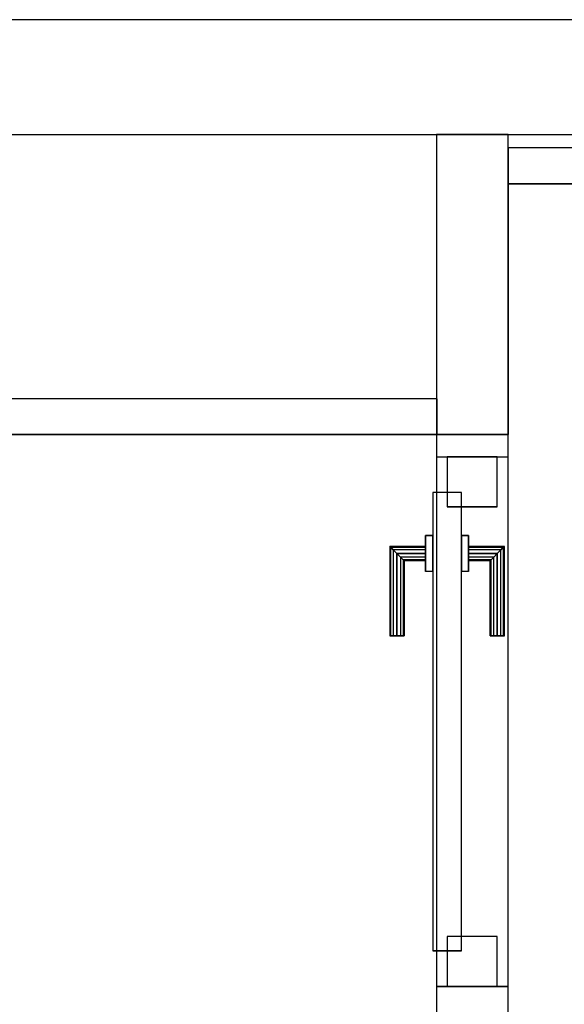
# Model space of a CAD drawing. Header units: metres. Extents: x 397.7 to 427.5, y 12.7 to 28.4.
# Tile 96 of 122: x 408.3 to 409.1, y 26.9 to 28.2. Entities that reach past the tile are written whole.
import ezdxf

# ---------------------------------------------------------------- set-up
doc = ezdxf.new("R2010")
doc.units = ezdxf.units.M
doc.layers.add('01_CARPINTERIA', color=5, linetype='Continuous', lineweight=25, true_color=0x0000ff)
doc.layers.add('01_SUELOS', color=7, linetype='Continuous', lineweight=25, true_color=0x007f00)
for name, color, linetype, lineweight in [('A-GENM-____-OTLN', 7, 'Continuous', 18), ('A-WALL-____-MCUT', 7, 'Continuous', 25), ('A-WALL-____-OTLN', 7, 'Continuous', 25)]:
    doc.layers.add(name, color=color, linetype=linetype, lineweight=lineweight)

# ---------------------------------------------------------------- blocks, each defined once
blk = doc.blocks.new('Family - LONDR55-XX_ZZ-ARQ-CAA-M3D-Londres55-151286-08_CLI_AIGUA_P5')
at = {"layer": '01_CARPINTERIA', "color": 161, "true_color": 0xaaaaff}
for p, q in [((0.489, 0.1487), (0.489, 0.15)), ((0.489, 0.15), (0.489, 0.1487)), ((0.614, 0.15), (0.489, 0.15)), ((0.489, 0.145), (0.489, 0.1487)), ((0.489, 0.1487), (0.489, 0.145)), ((0.6126, 0.1487), (0.489, 0.1487)), ((0.6126, 0.1487), (0.489, 0.1487)), ((0.489, 0.14), (0.489, 0.145)), ((0.489, 0.145), (0.489, 0.14)), ((0.609, 0.145), (0.489, 0.145)), ((0.609, 0.145), (0.489, 0.145)), ((0.489, 0.135), (0.489, 0.14)), ((0.489, 0.14), (0.489, 0.135)), ((0.489, 0.14), (0.604, 0.14)), ((0.604, 0.14), (0.489, 0.14)), ((0.599, 0.135), (0.604, 0.14)), ((0.604, 0.14), (0.599, 0.135)), ((0.609, 0.145), (0.604, 0.14)), ((0.604, 0.14), (0.609, 0.145)), ((0.604, 0.14), (0.604, 0.1)), ((0.604, 0.1), (0.604, 0.14)), ((0.6126, 0.1487), (0.609, 0.145)), ((0.609, 0.145), (0.6126, 0.1487)), ((0.609, 0.1), (0.609, 0.145)), ((0.609, 0.1), (0.609, 0.145)), ((0.614, 0.15), (0.6126, 0.1487)), ((0.6126, 0.1487), (0.614, 0.15)), ((0.6126, 0.1), (0.6126, 0.1487)), ((0.6126, 0.1), (0.6126, 0.1487)), ((0.614, 0.1), (0.614, 0.15)), ((0.489, 0.135), (0.489, 0.1313)), ((0.489, 0.1313), (0.489, 0.135)), ((0.599, 0.135), (0.489, 0.135)), ((0.599, 0.135), (0.489, 0.135)), ((0.489, 0.1313), (0.489, 0.13)), ((0.489, 0.13), (0.489, 0.1313)), ((0.5953, 0.1313), (0.489, 0.1313)), ((0.5953, 0.1313), (0.489, 0.1313)), ((0.594, 0.13), (0.489, 0.13)), ((0.594, 0.13), (0.5953, 0.1313)), ((0.5953, 0.1313), (0.594, 0.13)), ((0.594, 0.1), (0.594, 0.13)), ((0.5953, 0.1313), (0.599, 0.135)), ((0.599, 0.135), (0.5953, 0.1313)), ((0.5953, 0.1), (0.5953, 0.1313)), ((0.5953, 0.1), (0.5953, 0.1313)), ((0.599, 0.1), (0.599, 0.135)), ((0.599, 0.1), (0.599, 0.135)), ((0.629, 0.1), (0.579, 0.1)), ((0.579, 0.1), (0.629, 0.1)), ((0.579, 0.09), (0.579, 0.1)), ((0.579, 0.09), (0.579, 0.1)), ((0.5953, 0.1), (0.594, 0.1)), ((0.594, 0.1), (0.5953, 0.1)), ((0.599, 0.1), (0.5953, 0.1)), ((0.5953, 0.1), (0.599, 0.1)), ((0.604, 0.1), (0.599, 0.1)), ((0.599, 0.1), (0.604, 0.1)), ((0.609, 0.1), (0.604, 0.1)), ((0.604, 0.1), (0.609, 0.1)), ((0.609, 0.1), (0.6126, 0.1)), ((0.6126, 0.1), (0.609, 0.1)), ((0.6126, 0.1), (0.614, 0.1)), ((0.614, 0.1), (0.6126, 0.1)), ((0.629, 0.09), (0.629, 0.1)), ((0.629, 0.1), (0.629, 0.09)), ((0.689, 0.09), (0.05, 0.09)), ((0.05, 0.09), (0.05, 0.05)), ((0.689, 0.09), (0.05, 0.09)), ((0.05, 0.05), (0.05, 0.09)), ((0.629, 0.09), (0.579, 0.09)), ((0.579, 0.09), (0.629, 0.09)), ((0.689, 0.05), (0.689, 0.09)), ((0.689, 0.05), (0.689, 0.09)), ((0.07, 0.07), (0, 0.07)), ((0, 0.07), (0, 0)), ((0.07, 0.07), (0, 0.07)), ((0, 0), (0, 0.07)), ((0.07, 0), (0.07, 0.07)), ((0.07, 0), (0.07, 0.07)), ((0.739, 0.07), (0.669, 0.07)), ((0.669, 0.07), (0.669, 0)), ((0.739, 0.07), (0.669, 0.07)), ((0.669, 0), (0.669, 0.07)), ((0.739, 0), (0.739, 0.07)), ((0.739, 0), (0.739, 0.07)), ((0.05, 0.05), (0.689, 0.05)), ((0.05, 0.05), (0.689, 0.05)), ((0.579, 0.05), (0.629, 0.05)), ((0.629, 0.05), (0.579, 0.05)), ((0.579, 0.04), (0.579, 0.05)), ((0.579, 0.04), (0.579, 0.05)), ((0.629, 0.04), (0.629, 0.05)), ((0.629, 0.05), (0.629, 0.04)), ((0.579, 0.04), (0.629, 0.04)), ((0.629, 0.04), (0.579, 0.04)), ((0.5953, 0.04), (0.594, 0.04)), ((0.594, 0.04), (0.5953, 0.04)), ((0.594, 0.01), (0.594, 0.04)), ((0.599, 0.04), (0.5953, 0.04)), ((0.5953, 0.04), (0.599, 0.04)), ((0.5953, 0.0087), (0.5953, 0.04)), ((0.5953, 0.0087), (0.5953, 0.04)), ((0.599, 0.04), (0.604, 0.04)), ((0.604, 0.04), (0.599, 0.04)), ((0.599, 0.005), (0.599, 0.04)), ((0.599, 0.005), (0.599, 0.04)), ((0.604, 0.04), (0.609, 0.04)), ((0.609, 0.04), (0.604, 0.04)), ((0.604, 0.04), (0.604, 0)), ((0.604, 0), (0.604, 0.04)), ((0.609, 0.04), (0.6126, 0.04)), ((0.6126, 0.04), (0.609, 0.04)), ((0.609, -0.005), (0.609, 0.04)), ((0.609, -0.005), (0.609, 0.04)), ((0.6126, 0.04), (0.614, 0.04)), ((0.614, 0.04), (0.6126, 0.04)), ((0.6126, -0.0087), (0.6126, 0.04)), ((0.6126, -0.0087), (0.6126, 0.04)), ((0.614, -0.01), (0.614, 0.04)), ((0, 0), (0.07, 0)), ((0, 0), (0.07, 0)), ((0.489, 0.0087), (0.489, 0.01)), ((0.489, 0.01), (0.489, 0.0087)), ((0.489, 0.01), (0.594, 0.01)), ((0.489, 0.005), (0.489, 0.0087)), ((0.489, 0.0087), (0.489, 0.005)), ((0.489, 0.0087), (0.5953, 0.0087)), ((0.489, 0.0087), (0.5953, 0.0087)), ((0.489, 0), (0.489, 0.005)), ((0.489, 0.005), (0.489, 0)), ((0.489, 0.005), (0.599, 0.005)), ((0.489, 0.005), (0.599, 0.005)), ((0.489, -0.005), (0.489, 0)), ((0.489, 0), (0.489, -0.005)), ((0.604, 0), (0.489, 0)), ((0.489, 0), (0.604, 0)), ((0.5953, 0.0087), (0.594, 0.01)), ((0.594, 0.01), (0.5953, 0.0087)), ((0.599, 0.005), (0.5953, 0.0087)), ((0.5953, 0.0087), (0.599, 0.005)), ((0.604, 0), (0.599, 0.005)), ((0.599, 0.005), (0.604, 0)), ((0.604, 0), (0.609, -0.005)), ((0.669, 0), (0.739, 0)), ((0.669, 0), (0.739, 0)), ((0.489, -0.005), (0.489, -0.0087)), ((0.489, -0.0087), (0.489, -0.005)), ((0.489, -0.005), (0.609, -0.005)), ((0.489, -0.005), (0.609, -0.005)), ((0.489, -0.0087), (0.489, -0.01)), ((0.489, -0.01), (0.489, -0.0087)), ((0.489, -0.0087), (0.6126, -0.0087)), ((0.489, -0.0087), (0.6126, -0.0087)), ((0.489, -0.01), (0.614, -0.01)), ((0.609, -0.005), (0.604, 0)), ((0.609, -0.005), (0.6126, -0.0087)), ((0.6126, -0.0087), (0.609, -0.005)), ((0.6126, -0.0087), (0.614, -0.01)), ((0.614, -0.01), (0.6126, -0.0087))]:
    blk.add_line(p, q, dxfattribs=at)
blk = doc.blocks.new('Family - Porta P5-151287-08_CLI_AIGUA_P5')
blk.add_blockref('Family - LONDR55-XX_ZZ-ARQ-CAA-M3D-Londres55-151286-08_CLI_AIGUA_P5', (0, 0))
blk = doc.blocks.new('Family - Evans P5-151523-08_CLI_AIGUA_P5')
at = {"layer": 'A-WALL-____-MCUT', "color": 253, "true_color": 0xaaaaaa}
for p, q in [((25.5877, 0.16), (0.0331, 0.16)), ((0, 0), (25.556, 0))]:
    blk.add_line(p, q, dxfattribs=at)
at = {"layer": 'A-WALL-____-OTLN', "color": 253, "true_color": 0xaaaaaa}
for p, q in [((25.5877, 0.16), (0.0331, 0.16)), ((0, 0), (25.556, 0))]:
    blk.add_line(p, q, dxfattribs=at)
at = {"layer": 'A-WALL-____-OTLN', "color": 253, "lineweight": 18, "true_color": 0xaaaaaa}
blk.add_line((0, 0), (25.556, 0), dxfattribs=at)
blk = doc.blocks.new('Family - Evans P5-151575-08_CLI_AIGUA_P5')
at = {"layer": 'A-WALL-____-MCUT', "color": 253, "true_color": 0xaaaaaa}
for p, q in [((1.47, 0.05), (0, 0.05)), ((0, 0.05), (0, 0)), ((1.47, 0), (1.47, 0.05)), ((0, 0), (1.47, 0))]:
    blk.add_line(p, q, dxfattribs=at)
at = {"layer": 'A-WALL-____-OTLN', "color": 253, "true_color": 0xaaaaaa}
for p, q in [((1.47, 0.05), (0, 0.05)), ((0, 0.05), (0, 0)), ((1.47, 0), (1.47, 0.05)), ((0, 0), (1.47, 0))]:
    blk.add_line(p, q, dxfattribs=at)
at = {"layer": 'A-WALL-____-OTLN', "color": 253, "lineweight": 18, "true_color": 0xaaaaaa}
blk.add_line((0, 0), (1.47, 0), dxfattribs=at)
blk = doc.blocks.new('Family - Evans P5-151606-08_CLI_AIGUA_P5')
at = {"layer": 'A-WALL-____-MCUT', "color": 253, "true_color": 0xaaaaaa}
for p, q in [((2.8905, 0.05), (0, 0.05)), ((2.8905, 0), (2.8905, 0.05)), ((0, 0), (2.8905, 0))]:
    blk.add_line(p, q, dxfattribs=at)
at = {"layer": 'A-WALL-____-OTLN', "color": 253, "true_color": 0xaaaaaa}
for p, q in [((2.8905, 0.05), (0, 0.05)), ((2.8905, 0), (2.8905, 0.05)), ((0, 0), (2.8905, 0))]:
    blk.add_line(p, q, dxfattribs=at)
at = {"layer": 'A-WALL-____-OTLN', "color": 253, "lineweight": 18, "true_color": 0xaaaaaa}
blk.add_line((0, 0), (2.8905, 0), dxfattribs=at)
blk = doc.blocks.new('Family - Paviment P5-151720-08_CLI_AIGUA_P5')
at = {"layer": '01_SUELOS', "color": 9, "true_color": 0xaad4aa}
for p, q in [((10.6918, 14.8888), (10.6918, 14.5388)), ((10.6918, 14.5388), (10.6918, 14.8888)), ((12.1618, 14.8888), (10.6918, 14.8888)), ((10.6918, 14.8888), (12.1618, 14.8888)), ((10.6918, 14.5388), (7.7018, 14.5388)), ((7.7018, 14.5388), (10.6918, 14.5388))]:
    blk.add_line(p, q, dxfattribs=at)
blk = doc.blocks.new('Family - Evans P5-151777-08_CLI_AIGUA_P5')
at = {"layer": 'A-WALL-____-MCUT', "color": 253, "true_color": 0xaaaaaa}
for p, q in [((0, 0.0995), (0, 0)), ((0.05, 0.0995), (0, 0.0995)), ((0.4188, 0.1), (0.05, 0.1)), ((0.05, 0.1), (0.05, 0.0995)), ((0.4188, 0), (0.4188, 0.1)), ((0, 0), (0.4188, 0))]:
    blk.add_line(p, q, dxfattribs=at)
at = {"layer": 'A-WALL-____-OTLN', "color": 253, "true_color": 0xaaaaaa}
for p, q in [((0, 0.0995), (0, 0)), ((0.05, 0.0995), (0, 0.0995)), ((0.05, 0.1), (0.05, 0.0995)), ((0.4188, 0.1), (0.05, 0.1)), ((0.4188, 0), (0.4188, 0.1)), ((0, 0), (0.4188, 0))]:
    blk.add_line(p, q, dxfattribs=at)
at = {"layer": 'A-WALL-____-OTLN', "color": 253, "lineweight": 18, "true_color": 0xaaaaaa}
blk.add_line((0, 0), (0.4188, 0), dxfattribs=at)
blk = doc.blocks.new('Family - Evans P5-151954-08_CLI_AIGUA_P5')
at = {"layer": 'A-WALL-____-MCUT', "color": 253, "true_color": 0xaaaaaa}
for p, q in [((0.95, 0.1), (0.8005, 0.1)), ((0.95, 0), (0.95, 0.1)), ((1.689, 0.1), (1.689, 0)), ((1.72, 0.1), (1.689, 0.1)), ((1.72, 0), (1.72, 0.1)), ((0.8005, 0), (0.95, 0)), ((1.689, 0), (1.72, 0))]:
    blk.add_line(p, q, dxfattribs=at)
at = {"layer": 'A-WALL-____-OTLN', "color": 253, "true_color": 0xaaaaaa}
for p, q in [((1.72, 0.1), (0, 0.1)), ((1.689, 0.1), (0.95, 0.1)), ((0.95, 0.1), (0.95, 0)), ((1.689, 0.1), (1.689, 0)), ((1.72, 0), (1.72, 0.1)), ((0, 0), (1.72, 0)), ((0.95, 0), (1.689, 0))]:
    blk.add_line(p, q, dxfattribs=at)
at = {"layer": 'A-WALL-____-OTLN', "color": 253, "lineweight": 18, "true_color": 0xaaaaaa}
blk.add_line((0, 0), (1.72, 0), dxfattribs=at)
blk = doc.blocks.new('Family - Vano porta P5-151958-08_CLI_AIGUA_P5')
at = {"layer": 'A-GENM-____-OTLN', "color": 253, "true_color": 0xaaaaaa}
for p, q in [((408.987, 27.6184), (408.887, 27.6184)), ((408.887, 27.6184), (408.887, 26.8795)), ((408.987, 27.6184), (408.887, 27.6184)), ((408.887, 26.8795), (408.887, 27.6184)), ((408.987, 26.8795), (408.987, 27.6184)), ((408.987, 27.6184), (408.987, 26.8795)), ((408.887, 26.8795), (408.987, 26.8795)), ((408.987, 26.8795), (408.887, 26.8795))]:
    blk.add_line(p, q, dxfattribs=at)
blk = doc.blocks.new('LONDR55-XX_ZZ-ARQ-CAA-M3D-Londres55_ifc-1-08_CLI_AIGUA_P5')
at = {"layer": '01_CARPINTERIA', "color": 253, "lineweight": 18, "true_color": 0xaaaaaa, "rotation": 90}
blk.add_blockref('Family - Porta P5-151287-08_CLI_AIGUA_P5', (408.972, 26.8795), dxfattribs=at)
at = {"layer": '01_SUELOS', "color": 253, "lineweight": 18, "true_color": 0xaaaaaa}
blk.add_blockref('Family - Paviment P5-151720-08_CLI_AIGUA_P5', (398.2952, 13.1106), dxfattribs=at)
at = {"layer": 'A-GENM-____-OTLN', "color": 253, "lineweight": 18, "true_color": 0xaaaaaa}
blk.add_blockref('Family - Vano porta P5-151958-08_CLI_AIGUA_P5', (0, 0), dxfattribs=at)
at = {"layer": 'A-WALL-____-OTLN', "color": 253, "lineweight": 18, "true_color": 0xaaaaaa}
for name, p, rotation in [('Family - Evans P5-151523-08_CLI_AIGUA_P5', (426.8464, 28.2282), 180), ('Family - Evans P5-151777-08_CLI_AIGUA_P5', (408.987, 27.6495), 90), ('Family - Evans P5-151954-08_CLI_AIGUA_P5', (408.987, 25.9295), 90)]:
    blk.add_blockref(name, p, dxfattribs=dict(at, rotation=rotation))
for name, p in [('Family - Evans P5-151575-08_CLI_AIGUA_P5', (408.987, 27.9995)), ('Family - Evans P5-151606-08_CLI_AIGUA_P5', (405.997, 27.6495))]:
    blk.add_blockref(name, p, dxfattribs=at)

msp = doc.modelspace()

# ---------------------------------------------------------------- block references
at = {"lineweight": 5}
msp.add_blockref('LONDR55-XX_ZZ-ARQ-CAA-M3D-Londres55_ifc-1-08_CLI_AIGUA_P5', (0, 0), dxfattribs=at)

doc.saveas('drawing.dxf')
